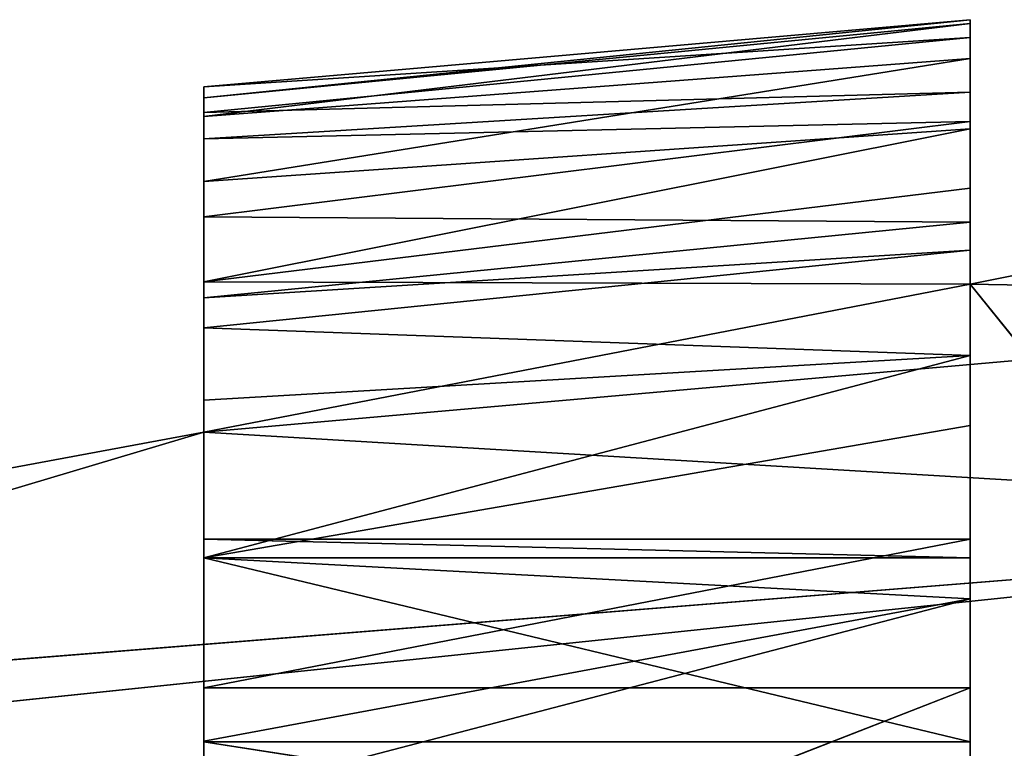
# Model space of a CAD drawing. Extents: x 0 to 2736, y 0 to 1729.
# Tile 75 of 86: x 2663.64 to 2665.75, y 614.75 to 616.31. Entities that reach past the tile are written whole.
import ezdxf

# ---------------------------------------------------------------- set-up
doc = ezdxf.new("R2010")
doc.units = 0
doc.header["$LTSCALE"] = 25.4
doc.layers.get('0').update_dxf_attribs({"color": 13, "linetype": 'CONTINUOUS'})

# ---------------------------------------------------------------- blocks, each defined once
blk = doc.blocks.new('ACROSS-6927_STL')
at = {"color": 18}
for p, q in [((2783.5618, 522.1467, 1113.4192), (2778.2246, 521.5155, 1113.8467)), ((2783.5618, 522.1467, 1113.4192), (2778.2246, 521.5155, 1113.8467)), ((2783.5618, 522.1467, 1113.4192), (2778.2253, 521.6302, 1113.9761)), ((2783.5618, 522.1467, 1113.4192), (2778.2253, 521.6302, 1113.9761)), ((2783.5618, 522.1467, 1113.4192), (2780.3062, 521.3259, 1113.226)), ((2783.5618, 522.1467, 1113.4192), (2780.3062, 521.3259, 1113.226)), ((2780.3062, 521.3259, 1113.226), (2783.5618, 521.7659, 1112.9385)), ((2780.3062, 521.3259, 1113.226), (2783.5618, 521.7659, 1112.9385)), ((2781.946, 521.3692, 1112.9094), (2783.5618, 521.7659, 1112.9385)), ((2781.946, 521.3692, 1112.9094), (2783.5618, 521.7659, 1112.9385)), ((2780.3062, 521.3259, 1113.226), (2778.2246, 521.5155, 1113.8467)), ((2780.3062, 521.3259, 1113.226), (2778.2246, 521.5155, 1113.8467)), ((2783.3062, 521.4066, 1112.6364), (2781.946, 521.3692, 1112.9094)), ((2783.3062, 521.4066, 1112.6364), (2781.946, 521.3692, 1112.9094)), ((2780.3062, 520.9188, 1112.9044), (2781.946, 521.3692, 1112.9094)), ((2780.3062, 520.9188, 1112.9044), (2781.946, 521.3692, 1112.9094)), ((2780.3062, 521.3259, 1113.226), (2781.946, 521.3692, 1112.9094)), ((2780.3062, 521.3259, 1113.226), (2781.946, 521.3692, 1112.9094)), ((2781.946, 521.3692, 1112.9094), (2781.946, 521.1241, 1112.7039)), ((2781.946, 521.3692, 1112.9094), (2781.946, 521.1241, 1112.7039)), ((2781.946, 521.3692, 1112.9094), (2781.946, 520.9827, 1114.4115)), ((2781.946, 521.3692, 1112.9094), (2781.946, 520.9827, 1114.4115)), ((2781.946, 521.3692, 1112.9094), (2781.946, 521.1382, 1114.5975)), ((2781.946, 521.3692, 1112.9094), (2781.946, 521.1382, 1114.5975)), ((2781.946, 521.3692, 1112.9094), (2783.3062, 521.1382, 1114.5975)), ((2781.946, 521.3692, 1112.9094), (2783.3062, 521.1382, 1114.5975)), ((2780.3062, 521.3259, 1113.226), (2778.946, 521.2914, 1113.4783)), ((2780.3062, 521.3259, 1113.226), (2778.946, 521.2914, 1113.4783)), ((2780.3062, 520.9188, 1112.9044), (2780.3062, 521.3259, 1113.226)), ((2780.3062, 521.3259, 1113.226), (2780.3062, 521.1382, 1114.5975)), ((2780.3062, 521.3259, 1113.226), (2780.3062, 521.1382, 1114.5975)), ((2780.3062, 521.3259, 1113.226), (2780.3062, 520.9827, 1114.4115)), ((2780.3062, 521.3259, 1113.226), (2780.3062, 520.9827, 1114.4115)), ((2780.3062, 521.3259, 1113.226), (2780.3062, 520.1594, 1113.7731)), ((2780.3062, 520.9188, 1112.9044), (2780.3062, 521.3259, 1113.226)), ((2780.3062, 521.3259, 1113.226), (2780.3062, 520.1594, 1113.7731)), ((2781.946, 521.1241, 1112.7039), (2780.3062, 520.9188, 1112.9044)), ((2781.946, 521.1241, 1112.7039), (2780.3062, 520.9188, 1112.9044)), ((2781.946, 521.1241, 1112.7039), (2781.946, 520.7803, 1112.577)), ((2781.946, 521.1241, 1112.7039), (2781.946, 520.7803, 1112.577)), ((2781.946, 521.1241, 1112.7039), (2781.946, 520.1594, 1113.7731)), ((2781.946, 521.1241, 1112.7039), (2781.946, 520.1594, 1113.7731)), ((2781.946, 521.1241, 1112.7039), (2781.946, 520.9827, 1114.4115)), ((2781.946, 521.1241, 1112.7039), (2781.946, 520.9827, 1114.4115)), ((2780.3062, 520.1594, 1113.7731), (2780.3062, 520.9827, 1114.4115)), ((2780.3062, 520.9827, 1114.4115), (2781.946, 520.1594, 1113.7731)), ((2780.3062, 520.9827, 1114.4115), (2781.946, 520.1594, 1113.7731)), ((2780.3062, 520.1594, 1113.7731), (2780.3062, 520.9827, 1114.4115)), ((2781.946, 520.9827, 1114.4115), (2781.946, 520.1594, 1113.7731)), ((2781.946, 520.9827, 1114.4115), (2781.946, 520.1594, 1113.7731)), ((2780.3062, 520.3779, 1112.6901), (2780.3062, 520.9188, 1112.9044)), ((2780.3062, 520.9188, 1112.9044), (2781.946, 520.7803, 1112.577)), ((2780.3062, 520.9188, 1112.9044), (2781.946, 520.7803, 1112.577)), ((2780.3062, 520.9188, 1112.9044), (2780.3062, 520.1594, 1113.7731)), ((2780.3062, 520.9188, 1112.9044), (2780.3062, 520.1594, 1113.7731)), ((2780.3062, 520.3779, 1112.6901), (2780.3062, 520.9188, 1112.9044)), ((2780.3062, 520.3779, 1112.6901), (2781.946, 520.7803, 1112.577)), ((2780.3062, 520.3779, 1112.6901), (2781.946, 520.7803, 1112.577)), ((2781.946, 520.7803, 1112.577), (2781.946, 520.1924, 1112.4266)), ((2781.946, 520.7803, 1112.577), (2781.946, 520.1924, 1112.4266)), ((2781.946, 520.7803, 1112.577), (2781.946, 520.1594, 1113.7731)), ((2781.946, 520.7803, 1112.577), (2781.946, 520.1594, 1113.7731)), ((2780.3062, 519.8141, 1112.5509), (2780.3062, 520.3779, 1112.6901)), ((2780.3062, 520.3779, 1112.6901), (2781.946, 520.1924, 1112.4266)), ((2780.3062, 520.3779, 1112.6901), (2781.946, 520.1924, 1112.4266)), ((2780.3062, 520.3779, 1112.6901), (2780.3062, 520.1594, 1113.7731)), ((2780.3062, 520.3779, 1112.6901), (2780.3062, 520.1594, 1113.7731)), ((2780.3062, 520.3779, 1112.6901), (2780.3062, 519.1673, 1113.4547)), ((2780.3062, 520.3779, 1112.6901), (2780.3062, 519.1673, 1113.4547)), ((2780.3062, 519.8141, 1112.5509), (2780.3062, 520.3779, 1112.6901)), ((2780.3062, 519.8141, 1112.5509), (2781.946, 520.1924, 1112.4266)), ((2780.3062, 519.8141, 1112.5509), (2781.946, 520.1924, 1112.4266)), ((2781.946, 520.1924, 1112.4266), (2781.946, 519.5846, 1112.3516)), ((2781.946, 520.1924, 1112.4266), (2781.946, 519.5846, 1112.3516)), ((2781.946, 520.1924, 1112.4266), (2781.946, 519.1673, 1113.4547)), ((2781.946, 520.1924, 1112.4266), (2781.946, 519.1673, 1113.4547)), ((2781.946, 520.1924, 1112.4266), (2781.946, 520.1594, 1113.7731)), ((2781.946, 520.1924, 1112.4266), (2781.946, 520.1594, 1113.7731)), ((2780.3062, 519.1673, 1113.4547), (2780.3062, 520.1594, 1113.7731)), ((2780.3062, 520.1594, 1113.7731), (2781.946, 520.1594, 1113.7731)), ((2780.3062, 520.1594, 1113.7731), (2781.946, 520.1594, 1113.7731)), ((2780.3062, 520.1594, 1113.7731), (2781.946, 519.1673, 1113.4547)), ((2780.3062, 520.1594, 1113.7731), (2781.946, 519.1673, 1113.4547)), ((2780.3062, 519.1673, 1113.4547), (2780.3062, 520.1594, 1113.7731)), ((2781.946, 520.1594, 1113.7731), (2781.946, 519.1673, 1113.4547)), ((2781.946, 520.1594, 1113.7731), (2781.946, 519.1673, 1113.4547)), ((2780.3062, 519.5365, 1112.5111), (2780.3062, 519.8141, 1112.5509)), ((2780.3062, 519.8141, 1112.5509), (2781.946, 519.5846, 1112.3516)), ((2780.3062, 519.8141, 1112.5509), (2781.946, 519.5846, 1112.3516)), ((2780.3062, 519.8141, 1112.5509), (2780.3062, 519.1673, 1113.4547)), ((2780.3062, 519.8141, 1112.5509), (2780.3062, 519.1673, 1113.4547)), ((2780.3062, 519.5365, 1112.5111), (2780.3062, 519.8141, 1112.5509)), ((2780.3062, 519.5365, 1112.5111), (2781.946, 519.5846, 1112.3516)), ((2780.3062, 519.5365, 1112.5111), (2781.946, 519.5846, 1112.3516)), ((2781.946, 519.5846, 1112.3516), (2781.946, 519.3186, 1112.3436)), ((2781.946, 519.1673, 1113.4547), (2781.946, 519.5846, 1112.3516)), ((2781.946, 519.5846, 1112.3516), (2781.946, 519.3186, 1112.3436)), ((2781.946, 519.1673, 1113.4547), (2781.946, 519.5846, 1112.3516)), ((2780.3062, 518.9576, 1112.4871), (2780.3062, 519.5365, 1112.5111)), ((2780.3062, 519.5365, 1112.5111), (2781.946, 519.3186, 1112.3436)), ((2780.3062, 519.5365, 1112.5111), (2781.946, 519.3186, 1112.3436)), ((2780.3062, 519.1673, 1113.4547), (2780.3062, 519.5365, 1112.5111)), ((2780.3062, 518.9576, 1112.4871), (2780.3062, 519.5365, 1112.5111)), ((2780.3062, 519.1673, 1113.4547), (2780.3062, 519.5365, 1112.5111)), ((2780.3062, 518.9576, 1112.4871), (2781.946, 519.3186, 1112.3436)), ((2780.3062, 518.9576, 1112.4871), (2781.946, 519.3186, 1112.3436)), ((2781.946, 519.3186, 1112.3436), (2781.946, 518.718, 1112.3821)), ((2781.946, 519.3186, 1112.3436), (2781.946, 518.718, 1112.3821)), ((2781.946, 519.3186, 1112.3436), (2781.946, 519.1673, 1113.4547)), ((2781.946, 519.3186, 1112.3436), (2781.946, 519.1673, 1113.4547)), ((2780.3062, 518.1262, 1113.4948), (2780.3062, 519.1673, 1113.4547)), ((2780.3062, 519.1673, 1113.4547), (2780.3062, 518.9576, 1112.4871)), ((2780.3062, 519.1673, 1113.4547), (2780.3062, 518.9576, 1112.4871)), ((2780.3062, 519.1673, 1113.4547), (2781.946, 519.1673, 1113.4547)), ((2780.3062, 519.1673, 1113.4547), (2781.946, 519.1673, 1113.4547)), ((2780.3062, 519.1673, 1113.4547), (2781.946, 518.1262, 1113.4948)), ((2780.3062, 519.1673, 1113.4547), (2781.946, 518.1262, 1113.4948)), ((2780.3062, 518.1262, 1113.4948), (2780.3062, 519.1673, 1113.4547)), ((2781.946, 518.718, 1112.3821), (2781.946, 519.1673, 1113.4547)), ((2781.946, 519.1673, 1113.4547), (2781.946, 518.1262, 1113.4948)), ((2781.946, 518.718, 1112.3821), (2781.946, 519.1673, 1113.4547)), ((2781.946, 519.1673, 1113.4547), (2781.946, 518.1262, 1113.4948)), ((2780.3062, 518.3848, 1112.542), (2780.3062, 518.9576, 1112.4871)), ((2780.3062, 518.9576, 1112.4871), (2781.946, 518.718, 1112.3821)), ((2780.3062, 518.9576, 1112.4871), (2781.946, 518.718, 1112.3821)), ((2780.3062, 518.1262, 1113.4948), (2780.3062, 518.9576, 1112.4871)), ((2780.3062, 518.3848, 1112.542), (2780.3062, 518.9576, 1112.4871)), ((2780.3062, 518.1262, 1113.4948), (2780.3062, 518.9576, 1112.4871)), ((2780.3062, 518.3848, 1112.542), (2781.946, 518.718, 1112.3821)), ((2780.3062, 518.3848, 1112.542), (2781.946, 518.718, 1112.3821)), ((2781.946, 518.718, 1112.3821), (2781.946, 518.1246, 1112.4989)), ((2781.946, 518.718, 1112.3821), (2781.946, 518.1246, 1112.4989)), ((2781.946, 518.718, 1112.3821), (2781.946, 518.1262, 1113.4948)), ((2781.946, 518.718, 1112.3821), (2781.946, 518.1262, 1113.4948)), ((2780.3062, 518.1016, 1112.5985), (2780.3062, 518.3848, 1112.542)), ((2780.3062, 518.3848, 1112.542), (2781.946, 518.1246, 1112.4989)), ((2780.3062, 518.3848, 1112.542), (2781.946, 518.1246, 1112.4989)), ((2780.3062, 518.3848, 1112.542), (2780.3062, 518.1262, 1113.4948)), ((2780.3062, 518.1016, 1112.5985), (2780.3062, 518.3848, 1112.542)), ((2780.3062, 518.3848, 1112.542), (2780.3062, 518.1262, 1113.4948)), ((2780.3062, 518.1016, 1112.5985), (2780.3062, 518.1262, 1113.4948)), ((2780.3062, 518.1016, 1112.5985), (2780.3062, 518.1262, 1113.4948)), ((2780.3062, 517.5587, 1112.7656), (2780.3062, 518.1262, 1113.4948)), ((2780.3062, 517.5587, 1112.7656), (2780.3062, 518.1262, 1113.4948)), ((2780.3062, 517.1616, 1113.8885), (2780.3062, 518.1262, 1113.4948)), ((2780.3062, 518.1262, 1113.4948), (2781.946, 518.1262, 1113.4948)), ((2780.3062, 518.1262, 1113.4948), (2781.946, 518.1262, 1113.4948)), ((2780.3062, 518.1262, 1113.4948), (2781.946, 517.1616, 1113.8885)), ((2780.3062, 518.1262, 1113.4948), (2781.946, 517.1616, 1113.8885)), ((2780.3062, 517.1616, 1113.8885), (2780.3062, 518.1262, 1113.4948)), ((2780.3062, 518.1016, 1112.5985), (2781.946, 518.1246, 1112.4989)), ((2780.3062, 518.1016, 1112.5985), (2781.946, 518.1246, 1112.4989)), ((2781.946, 517.9108, 1112.5614), (2781.946, 518.1262, 1113.4948)), ((2781.946, 518.1262, 1113.4948), (2781.946, 517.3641, 1112.7764)), ((2781.946, 518.1246, 1112.4989), (2781.946, 518.1262, 1113.4948)), ((2781.946, 517.9108, 1112.5614), (2781.946, 518.1262, 1113.4948)), ((2781.946, 518.1246, 1112.4989), (2781.946, 518.1262, 1113.4948)), ((2781.946, 516.854, 1113.0618), (2781.946, 518.1262, 1113.4948)), ((2781.946, 518.1262, 1113.4948), (2781.946, 517.1616, 1113.8885)), ((2781.946, 516.854, 1113.0618), (2781.946, 518.1262, 1113.4948)), ((2781.946, 517.2426, 1112.8363), (2781.946, 518.1262, 1113.4948)), ((2781.946, 517.2426, 1112.8363), (2781.946, 518.1262, 1113.4948)), ((2781.946, 518.1262, 1113.4948), (2781.946, 517.3641, 1112.7764)), ((2781.946, 518.1262, 1113.4948), (2781.946, 517.1616, 1113.8885)), ((2781.946, 518.1246, 1112.4989), (2781.946, 517.9108, 1112.5614)), ((2781.946, 518.1246, 1112.4989), (2781.946, 517.9108, 1112.5614)), ((2780.3062, 517.5587, 1112.7656), (2780.3062, 518.1016, 1112.5985)), ((2780.3062, 518.1016, 1112.5985), (2781.946, 517.9108, 1112.5614)), ((2780.3062, 518.1016, 1112.5985), (2781.946, 517.9108, 1112.5614)), ((2780.3062, 517.5587, 1112.7656), (2780.3062, 518.1016, 1112.5985)), ((2780.3062, 517.5587, 1112.7656), (2781.946, 517.9108, 1112.5614)), ((2780.3062, 517.5587, 1112.7656), (2781.946, 517.9108, 1112.5614)), ((2781.946, 517.9108, 1112.5614), (2781.946, 517.3641, 1112.7764)), ((2781.946, 517.9108, 1112.5614), (2781.946, 517.3641, 1112.7764)), ((2780.3062, 517.1698, 1112.9387), (2780.3062, 517.5587, 1112.7656)), ((2780.3062, 517.5587, 1112.7656), (2781.946, 517.3641, 1112.7764)), ((2780.3062, 517.5587, 1112.7656), (2781.946, 517.3641, 1112.7764)), ((2780.3062, 517.5587, 1112.7656), (2780.3062, 517.1616, 1113.8885)), ((2780.3062, 517.5587, 1112.7656), (2780.3062, 517.1616, 1113.8885)), ((2780.3062, 517.1698, 1112.9387), (2780.3062, 517.5587, 1112.7656)), ((2780.3062, 517.1698, 1112.9387), (2781.946, 517.3641, 1112.7764)), ((2780.3062, 517.1698, 1112.9387), (2781.946, 517.3641, 1112.7764)), ((2781.946, 517.3641, 1112.7764), (2781.946, 517.2426, 1112.8363)), ((2781.946, 517.3641, 1112.7764), (2781.946, 517.2426, 1112.8363)), ((2780.3062, 517.0493, 1113.0027), (2781.946, 517.2426, 1112.8363)), ((2780.3062, 517.0493, 1113.0027), (2781.946, 517.2426, 1112.8363)), ((2780.3062, 517.1698, 1112.9387), (2781.946, 517.2426, 1112.8363)), ((2780.3062, 517.1698, 1112.9387), (2781.946, 517.2426, 1112.8363)), ((2781.946, 517.2426, 1112.8363), (2781.946, 516.854, 1113.0618)), ((2781.946, 517.2426, 1112.8363), (2781.946, 516.854, 1113.0618)), ((2780.3062, 517.0493, 1113.0027), (2780.3062, 517.1698, 1112.9387)), ((2780.3062, 517.1698, 1112.9387), (2780.3062, 517.1616, 1113.8885)), ((2780.3062, 517.1698, 1112.9387), (2780.3062, 517.1616, 1113.8885)), ((2780.3062, 517.0493, 1113.0027), (2780.3062, 517.1698, 1112.9387)), ((2780.3062, 516.7921, 1113.1577), (2780.3062, 517.1616, 1113.8885)), ((2780.3062, 517.1616, 1113.8885), (2780.3062, 517.0493, 1113.0027)), ((2780.3062, 516.7921, 1113.1577), (2780.3062, 517.1616, 1113.8885)), ((2780.3062, 516.3474, 1113.4948), (2780.3062, 517.1616, 1113.8885)), ((2780.3062, 516.3474, 1113.4948), (2780.3062, 517.1616, 1113.8885)), ((2780.3062, 516.8163, 1114.1422), (2780.3062, 517.1616, 1113.8885)), ((2780.3062, 517.1616, 1113.8885), (2780.3062, 517.0493, 1113.0027)), ((2780.3062, 517.1616, 1113.8885), (2781.946, 517.1616, 1113.8885)), ((2780.3062, 517.1616, 1113.8885), (2781.946, 517.1616, 1113.8885)), ((2780.3062, 517.1616, 1113.8885), (2781.946, 516.8163, 1114.1422)), ((2780.3062, 516.8163, 1114.1422), (2780.3062, 517.1616, 1113.8885)), ((2780.3062, 517.1616, 1113.8885), (2781.946, 516.8163, 1114.1422)), ((2781.946, 516.2072, 1113.5824), (2781.946, 517.1616, 1113.8885)), ((2781.946, 517.1616, 1113.8885), (2781.946, 516.8163, 1114.1422)), ((2781.946, 516.6393, 1113.2118), (2781.946, 517.1616, 1113.8885)), ((2781.946, 516.2072, 1113.5824), (2781.946, 517.1616, 1113.8885)), ((2781.946, 516.6393, 1113.2118), (2781.946, 517.1616, 1113.8885)), ((2781.946, 516.854, 1113.0618), (2781.946, 517.1616, 1113.8885)), ((2781.946, 516.854, 1113.0618), (2781.946, 517.1616, 1113.8885)), ((2781.946, 517.1616, 1113.8885), (2781.946, 516.8163, 1114.1422)), ((2780.3062, 516.7921, 1113.1577), (2780.3062, 517.0493, 1113.0027)), ((2780.3062, 517.0493, 1113.0027), (2781.946, 516.854, 1113.0618)), ((2780.3062, 517.0493, 1113.0027), (2781.946, 516.854, 1113.0618)), ((2780.3062, 516.7921, 1113.1577), (2780.3062, 517.0493, 1113.0027)), ((2780.3062, 516.3474, 1113.4948), (2781.946, 516.854, 1113.0618)), ((2780.3062, 516.7921, 1113.1577), (2781.946, 516.854, 1113.0618)), ((2780.3062, 516.3474, 1113.4948), (2781.946, 516.854, 1113.0618)), ((2780.3062, 516.7921, 1113.1577), (2781.946, 516.854, 1113.0618)), ((2781.946, 516.854, 1113.0618), (2781.946, 516.6393, 1113.2118)), ((2781.946, 516.854, 1113.0618), (2781.946, 516.6393, 1113.2118)), ((2780.3062, 516.3474, 1113.4948), (2780.3062, 516.8163, 1114.1422)), ((2780.3062, 516.3474, 1113.4948), (2780.3062, 516.8163, 1114.1422)), ((2780.3062, 515.9575, 1113.8867), (2780.3062, 516.8163, 1114.1422)), ((2780.3062, 515.9575, 1113.8867), (2780.3062, 516.8163, 1114.1422)), ((2781.946, 516.2072, 1113.5824), (2781.946, 516.8163, 1114.1422)), ((2781.946, 516.2072, 1113.5824), (2781.946, 516.8163, 1114.1422)), ((2780.3062, 516.3474, 1113.4948), (2780.3062, 516.7921, 1113.1577)), ((2780.3062, 516.3474, 1113.4948), (2780.3062, 516.7921, 1113.1577)), ((2780.3062, 516.3474, 1113.4948), (2781.946, 516.6393, 1113.2118)), ((2780.3062, 516.3474, 1113.4948), (2781.946, 516.6393, 1113.2118)), ((2781.946, 516.6393, 1113.2118), (2781.946, 516.2072, 1113.5824)), ((2781.946, 516.6393, 1113.2118), (2781.946, 516.2072, 1113.5824)), ((2780.3062, 515.9575, 1113.8867), (2780.3062, 516.3474, 1113.4948)), ((2780.3062, 516.3474, 1113.4948), (2781.946, 516.2072, 1113.5824)), ((2780.3062, 516.3474, 1113.4948), (2781.946, 516.2072, 1113.5824)), ((2780.3062, 515.9575, 1113.8867), (2780.3062, 516.3474, 1113.4948)), ((2780.3062, 515.9575, 1113.8867), (2781.946, 516.2072, 1113.5824)), ((2781.946, 516.2072, 1113.5824), (2780.3062, 515.8548, 1114.0107)), ((2780.3062, 515.9575, 1113.8867), (2781.946, 516.2072, 1113.5824)), ((2781.946, 516.2072, 1113.5824), (2780.3062, 515.8548, 1114.0107)), ((2781.946, 516.2072, 1113.5824), (2781.946, 515.8323, 1114.0076)), ((2781.946, 516.2072, 1113.5824), (2781.946, 515.8323, 1114.0076)), ((2780.3062, 515.8548, 1114.0107), (2780.3062, 515.9575, 1113.8867)), ((2780.3062, 515.8548, 1114.0107), (2780.3062, 515.9575, 1113.8867))]:
    blk.add_line(p, q, dxfattribs=at)
mesh = blk.add_polyface(dxfattribs=at)
corners = [(2781.946, 522.3121, 1114.0969), (2783.3062, 522.3519, 1113.8064), (2783.5618, 522.1467, 1113.4192)]
mesh.append_faces([[corners[k] for k in face] for face in [(0, 1, 2)]], dxfattribs={"color": 18})
mesh = blk.add_polyface(dxfattribs=at)
corners = [(2783.3062, 522.205, 1114.8796), (2783.3062, 522.3519, 1113.8064), (2781.946, 522.3121, 1114.0969)]
mesh.append_faces([[corners[k] for k in face] for face in [(0, 1, 2)]], dxfattribs={"color": 18})
mesh = blk.add_polyface(dxfattribs=at)
corners = [(2781.946, 522.3121, 1114.0969), (2783.5618, 522.1467, 1113.4192), (2778.2253, 521.6302, 1113.9761)]
mesh.append_faces([[corners[k] for k in face] for face in [(0, 1, 2)]], dxfattribs={"color": 18})
mesh = blk.add_polyface(dxfattribs=at)
corners = [(2778.2253, 521.6302, 1113.9761), (2783.5618, 522.1467, 1113.4192), (2778.2246, 521.5155, 1113.8467)]
mesh.append_faces([[corners[k] for k in face] for face in [(0, 1, 2)]], dxfattribs={"color": 18})
mesh = blk.add_polyface(dxfattribs=at)
corners = [(2778.2246, 521.5155, 1113.8467), (2783.5618, 522.1467, 1113.4192), (2780.3062, 521.3259, 1113.226)]
mesh.append_faces([[corners[k] for k in face] for face in [(0, 1, 2)]], dxfattribs={"color": 18})
mesh = blk.add_polyface(dxfattribs=at)
corners = [(2783.5618, 522.1467, 1113.4192), (2783.5618, 521.7659, 1112.9385), (2780.3062, 521.3259, 1113.226)]
mesh.append_faces([[corners[k] for k in face] for face in [(0, 1, 2)]], dxfattribs={"color": 18})
mesh = blk.add_polyface(dxfattribs=at)
corners = [(2783.5618, 521.7659, 1112.9385), (2781.946, 521.3692, 1112.9094), (2780.3062, 521.3259, 1113.226)]
mesh.append_faces([[corners[k] for k in face] for face in [(0, 1, 2)]], dxfattribs={"color": 18})
mesh = blk.add_polyface(dxfattribs=at)
corners = [(2783.5618, 521.7659, 1112.9385), (2783.3062, 521.4066, 1112.6364), (2781.946, 521.3692, 1112.9094)]
mesh.append_faces([[corners[k] for k in face] for face in [(0, 1, 2)]], dxfattribs={"color": 18})
mesh = blk.add_polyface(dxfattribs=at)
corners = [(2780.3062, 521.3259, 1113.226), (2778.946, 521.2914, 1113.4783), (2778.2246, 521.5155, 1113.8467)]
mesh.append_faces([[corners[k] for k in face] for face in [(0, 1, 2)]], dxfattribs={"color": 18})
mesh = blk.add_polyface(dxfattribs=at)
corners = [(2783.3062, 521.1382, 1114.5975), (2781.946, 521.3692, 1112.9094), (2783.3062, 521.4066, 1112.6364)]
mesh.append_faces([[corners[k] for k in face] for face in [(0, 1, 2)]], dxfattribs={"color": 18})
mesh = blk.add_polyface(dxfattribs=at)
corners = [(2781.946, 521.1241, 1112.7039), (2780.3062, 520.9188, 1112.9044), (2781.946, 521.3692, 1112.9094)]
mesh.append_faces([[corners[k] for k in face] for face in [(0, 1, 2)]], dxfattribs={"color": 18})
mesh = blk.add_polyface(dxfattribs=at)
corners = [(2781.946, 521.3692, 1112.9094), (2780.3062, 520.9188, 1112.9044), (2780.3062, 521.3259, 1113.226)]
mesh.append_faces([[corners[k] for k in face] for face in [(0, 1, 2)]], dxfattribs={"color": 18})
mesh = blk.add_polyface(dxfattribs=at)
corners = [(2781.946, 521.3692, 1112.9094), (2781.946, 520.9827, 1114.4115), (2781.946, 521.1241, 1112.7039)]
mesh.append_faces([[corners[k] for k in face] for face in [(0, 1, 2)]], dxfattribs={"color": 18})
mesh = blk.add_polyface(dxfattribs=at)
corners = [(2781.946, 521.3692, 1112.9094), (2781.946, 521.1382, 1114.5975), (2781.946, 520.9827, 1114.4115)]
mesh.append_faces([[corners[k] for k in face] for face in [(0, 1, 2)]], dxfattribs={"color": 18})
mesh = blk.add_polyface(dxfattribs=at)
corners = [(2781.946, 521.1382, 1114.5975), (2781.946, 521.3692, 1112.9094), (2783.3062, 521.1382, 1114.5975)]
mesh.append_faces([[corners[k] for k in face] for face in [(0, 1, 2)]], dxfattribs={"color": 18})
mesh = blk.add_polyface(dxfattribs=at)
corners = [(2780.3062, 521.1382, 1114.5975), (2778.946, 521.2914, 1113.4783), (2780.3062, 521.3259, 1113.226)]
mesh.append_faces([[corners[k] for k in face] for face in [(0, 1, 2)]], dxfattribs={"color": 18})
mesh = blk.add_polyface(dxfattribs=at)
corners = [(2780.3062, 521.3259, 1113.226), (2780.3062, 520.9827, 1114.4115), (2780.3062, 521.1382, 1114.5975)]
mesh.append_faces([[corners[k] for k in face] for face in [(0, 1, 2)]], dxfattribs={"color": 18})
mesh = blk.add_polyface(dxfattribs=at)
corners = [(2780.3062, 521.3259, 1113.226), (2780.3062, 520.1594, 1113.7731), (2780.3062, 520.9827, 1114.4115)]
mesh.append_faces([[corners[k] for k in face] for face in [(0, 1, 2)]], dxfattribs={"color": 18})
mesh = blk.add_polyface(dxfattribs=at)
corners = [(2780.3062, 521.3259, 1113.226), (2780.3062, 520.9188, 1112.9044), (2780.3062, 520.1594, 1113.7731)]
mesh.append_faces([[corners[k] for k in face] for face in [(0, 1, 2)]], dxfattribs={"color": 18})
mesh = blk.add_polyface(dxfattribs=at)
corners = [(2778.946, 521.1382, 1114.5975), (2778.946, 521.2914, 1113.4783), (2780.3062, 521.1382, 1114.5975)]
mesh.append_faces([[corners[k] for k in face] for face in [(0, 1, 2)]], dxfattribs={"color": 18})
mesh = blk.add_polyface(dxfattribs=at)
corners = [(2781.946, 520.7803, 1112.577), (2780.3062, 520.9188, 1112.9044), (2781.946, 521.1241, 1112.7039)]
mesh.append_faces([[corners[k] for k in face] for face in [(0, 1, 2)]], dxfattribs={"color": 18})
mesh = blk.add_polyface(dxfattribs=at)
corners = [(2781.946, 521.1241, 1112.7039), (2781.946, 520.1594, 1113.7731), (2781.946, 520.7803, 1112.577)]
mesh.append_faces([[corners[k] for k in face] for face in [(0, 1, 2)]], dxfattribs={"color": 18})
mesh = blk.add_polyface(dxfattribs=at)
corners = [(2781.946, 521.1241, 1112.7039), (2781.946, 520.9827, 1114.4115), (2781.946, 520.1594, 1113.7731)]
mesh.append_faces([[corners[k] for k in face] for face in [(0, 1, 2)]], dxfattribs={"color": 18})
mesh = blk.add_polyface(dxfattribs=at)
corners = [(2781.946, 520.9827, 1114.4115), (2780.3062, 520.9827, 1114.4115), (2781.946, 520.1594, 1113.7731)]
mesh.append_faces([[corners[k] for k in face] for face in [(0, 1, 2)]], dxfattribs={"color": 18})
mesh = blk.add_polyface(dxfattribs=at)
corners = [(2781.946, 520.1594, 1113.7731), (2780.3062, 520.9827, 1114.4115), (2780.3062, 520.1594, 1113.7731)]
mesh.append_faces([[corners[k] for k in face] for face in [(0, 1, 2)]], dxfattribs={"color": 18})
mesh = blk.add_polyface(dxfattribs=at)
corners = [(2781.946, 520.7803, 1112.577), (2780.3062, 520.3779, 1112.6901), (2780.3062, 520.9188, 1112.9044)]
mesh.append_faces([[corners[k] for k in face] for face in [(0, 1, 2)]], dxfattribs={"color": 18})
mesh = blk.add_polyface(dxfattribs=at)
corners = [(2780.3062, 520.9188, 1112.9044), (2780.3062, 520.3779, 1112.6901), (2780.3062, 520.1594, 1113.7731)]
mesh.append_faces([[corners[k] for k in face] for face in [(0, 1, 2)]], dxfattribs={"color": 18})
mesh = blk.add_polyface(dxfattribs=at)
corners = [(2781.946, 520.1924, 1112.4266), (2780.3062, 520.3779, 1112.6901), (2781.946, 520.7803, 1112.577)]
mesh.append_faces([[corners[k] for k in face] for face in [(0, 1, 2)]], dxfattribs={"color": 18})
mesh = blk.add_polyface(dxfattribs=at)
corners = [(2781.946, 520.7803, 1112.577), (2781.946, 520.1594, 1113.7731), (2781.946, 520.1924, 1112.4266)]
mesh.append_faces([[corners[k] for k in face] for face in [(0, 1, 2)]], dxfattribs={"color": 18})
mesh = blk.add_polyface(dxfattribs=at)
corners = [(2781.946, 520.1924, 1112.4266), (2780.3062, 519.8141, 1112.5509), (2780.3062, 520.3779, 1112.6901)]
mesh.append_faces([[corners[k] for k in face] for face in [(0, 1, 2)]], dxfattribs={"color": 18})
mesh = blk.add_polyface(dxfattribs=at)
corners = [(2780.3062, 520.3779, 1112.6901), (2780.3062, 519.1673, 1113.4547), (2780.3062, 520.1594, 1113.7731)]
mesh.append_faces([[corners[k] for k in face] for face in [(0, 1, 2)]], dxfattribs={"color": 18})
mesh = blk.add_polyface(dxfattribs=at)
corners = [(2780.3062, 520.3779, 1112.6901), (2780.3062, 519.8141, 1112.5509), (2780.3062, 519.1673, 1113.4547)]
mesh.append_faces([[corners[k] for k in face] for face in [(0, 1, 2)]], dxfattribs={"color": 18})
mesh = blk.add_polyface(dxfattribs=at)
corners = [(2781.946, 519.5846, 1112.3516), (2780.3062, 519.8141, 1112.5509), (2781.946, 520.1924, 1112.4266)]
mesh.append_faces([[corners[k] for k in face] for face in [(0, 1, 2)]], dxfattribs={"color": 18})
mesh = blk.add_polyface(dxfattribs=at)
corners = [(2781.946, 520.1924, 1112.4266), (2781.946, 519.1673, 1113.4547), (2781.946, 519.5846, 1112.3516)]
mesh.append_faces([[corners[k] for k in face] for face in [(0, 1, 2)]], dxfattribs={"color": 18})
mesh = blk.add_polyface(dxfattribs=at)
corners = [(2781.946, 520.1924, 1112.4266), (2781.946, 520.1594, 1113.7731), (2781.946, 519.1673, 1113.4547)]
mesh.append_faces([[corners[k] for k in face] for face in [(0, 1, 2)]], dxfattribs={"color": 18})
mesh = blk.add_polyface(dxfattribs=at)
corners = [(2781.946, 520.1594, 1113.7731), (2780.3062, 520.1594, 1113.7731), (2781.946, 519.1673, 1113.4547)]
mesh.append_faces([[corners[k] for k in face] for face in [(0, 1, 2)]], dxfattribs={"color": 18})
mesh = blk.add_polyface(dxfattribs=at)
corners = [(2781.946, 519.1673, 1113.4547), (2780.3062, 520.1594, 1113.7731), (2780.3062, 519.1673, 1113.4547)]
mesh.append_faces([[corners[k] for k in face] for face in [(0, 1, 2)]], dxfattribs={"color": 18})
mesh = blk.add_polyface(dxfattribs=at)
corners = [(2781.946, 519.5846, 1112.3516), (2780.3062, 519.5365, 1112.5111), (2780.3062, 519.8141, 1112.5509)]
mesh.append_faces([[corners[k] for k in face] for face in [(0, 1, 2)]], dxfattribs={"color": 18})
mesh = blk.add_polyface(dxfattribs=at)
corners = [(2780.3062, 519.8141, 1112.5509), (2780.3062, 519.5365, 1112.5111), (2780.3062, 519.1673, 1113.4547)]
mesh.append_faces([[corners[k] for k in face] for face in [(0, 1, 2)]], dxfattribs={"color": 18})
mesh = blk.add_polyface(dxfattribs=at)
corners = [(2781.946, 519.3186, 1112.3436), (2780.3062, 519.5365, 1112.5111), (2781.946, 519.5846, 1112.3516)]
mesh.append_faces([[corners[k] for k in face] for face in [(0, 1, 2)]], dxfattribs={"color": 18})
mesh = blk.add_polyface(dxfattribs=at)
corners = [(2781.946, 519.5846, 1112.3516), (2781.946, 519.1673, 1113.4547), (2781.946, 519.3186, 1112.3436)]
mesh.append_faces([[corners[k] for k in face] for face in [(0, 1, 2)]], dxfattribs={"color": 18})
mesh = blk.add_polyface(dxfattribs=at)
corners = [(2781.946, 519.3186, 1112.3436), (2780.3062, 518.9576, 1112.4871), (2780.3062, 519.5365, 1112.5111)]
mesh.append_faces([[corners[k] for k in face] for face in [(0, 1, 2)]], dxfattribs={"color": 18})
mesh = blk.add_polyface(dxfattribs=at)
corners = [(2780.3062, 519.5365, 1112.5111), (2780.3062, 518.9576, 1112.4871), (2780.3062, 519.1673, 1113.4547)]
mesh.append_faces([[corners[k] for k in face] for face in [(0, 1, 2)]], dxfattribs={"color": 18})
mesh = blk.add_polyface(dxfattribs=at)
corners = [(2781.946, 518.718, 1112.3821), (2780.3062, 518.9576, 1112.4871), (2781.946, 519.3186, 1112.3436)]
mesh.append_faces([[corners[k] for k in face] for face in [(0, 1, 2)]], dxfattribs={"color": 18})
mesh = blk.add_polyface(dxfattribs=at)
corners = [(2781.946, 519.3186, 1112.3436), (2781.946, 519.1673, 1113.4547), (2781.946, 518.718, 1112.3821)]
mesh.append_faces([[corners[k] for k in face] for face in [(0, 1, 2)]], dxfattribs={"color": 18})
mesh = blk.add_polyface(dxfattribs=at)
corners = [(2780.3062, 519.1673, 1113.4547), (2780.3062, 518.9576, 1112.4871), (2780.3062, 518.1262, 1113.4948)]
mesh.append_faces([[corners[k] for k in face] for face in [(0, 1, 2)]], dxfattribs={"color": 18})
mesh = blk.add_polyface(dxfattribs=at)
corners = [(2781.946, 519.1673, 1113.4547), (2780.3062, 519.1673, 1113.4547), (2781.946, 518.1262, 1113.4948)]
mesh.append_faces([[corners[k] for k in face] for face in [(0, 1, 2)]], dxfattribs={"color": 18})
mesh = blk.add_polyface(dxfattribs=at)
corners = [(2781.946, 518.1262, 1113.4948), (2780.3062, 519.1673, 1113.4547), (2780.3062, 518.1262, 1113.4948)]
mesh.append_faces([[corners[k] for k in face] for face in [(0, 1, 2)]], dxfattribs={"color": 18})
mesh = blk.add_polyface(dxfattribs=at)
corners = [(2781.946, 519.1673, 1113.4547), (2781.946, 518.1262, 1113.4948), (2781.946, 518.718, 1112.3821)]
mesh.append_faces([[corners[k] for k in face] for face in [(0, 1, 2)]], dxfattribs={"color": 18})
mesh = blk.add_polyface(dxfattribs=at)
corners = [(2781.946, 518.718, 1112.3821), (2780.3062, 518.3848, 1112.542), (2780.3062, 518.9576, 1112.4871)]
mesh.append_faces([[corners[k] for k in face] for face in [(0, 1, 2)]], dxfattribs={"color": 18})
mesh = blk.add_polyface(dxfattribs=at)
corners = [(2780.3062, 518.9576, 1112.4871), (2780.3062, 518.3848, 1112.542), (2780.3062, 518.1262, 1113.4948)]
mesh.append_faces([[corners[k] for k in face] for face in [(0, 1, 2)]], dxfattribs={"color": 18})
mesh = blk.add_polyface(dxfattribs=at)
corners = [(2781.946, 518.1246, 1112.4989), (2780.3062, 518.3848, 1112.542), (2781.946, 518.718, 1112.3821)]
mesh.append_faces([[corners[k] for k in face] for face in [(0, 1, 2)]], dxfattribs={"color": 18})
mesh = blk.add_polyface(dxfattribs=at)
corners = [(2781.946, 518.718, 1112.3821), (2781.946, 518.1262, 1113.4948), (2781.946, 518.1246, 1112.4989)]
mesh.append_faces([[corners[k] for k in face] for face in [(0, 1, 2)]], dxfattribs={"color": 18})
mesh = blk.add_polyface(dxfattribs=at)
corners = [(2781.946, 518.1246, 1112.4989), (2780.3062, 518.1016, 1112.5985), (2780.3062, 518.3848, 1112.542)]
mesh.append_faces([[corners[k] for k in face] for face in [(0, 1, 2)]], dxfattribs={"color": 18})
mesh = blk.add_polyface(dxfattribs=at)
corners = [(2780.3062, 518.3848, 1112.542), (2780.3062, 518.1016, 1112.5985), (2780.3062, 518.1262, 1113.4948)]
mesh.append_faces([[corners[k] for k in face] for face in [(0, 1, 2)]], dxfattribs={"color": 18})
mesh = blk.add_polyface(dxfattribs=at)
corners = [(2780.3062, 518.1262, 1113.4948), (2780.3062, 518.1016, 1112.5985), (2780.3062, 517.5587, 1112.7656)]
mesh.append_faces([[corners[k] for k in face] for face in [(0, 1, 2)]], dxfattribs={"color": 18})
mesh = blk.add_polyface(dxfattribs=at)
corners = [(2780.3062, 518.1262, 1113.4948), (2780.3062, 517.5587, 1112.7656), (2780.3062, 517.1616, 1113.8885)]
mesh.append_faces([[corners[k] for k in face] for face in [(0, 1, 2)]], dxfattribs={"color": 18})
mesh = blk.add_polyface(dxfattribs=at)
corners = [(2781.946, 518.1262, 1113.4948), (2780.3062, 518.1262, 1113.4948), (2781.946, 517.1616, 1113.8885)]
mesh.append_faces([[corners[k] for k in face] for face in [(0, 1, 2)]], dxfattribs={"color": 18})
mesh = blk.add_polyface(dxfattribs=at)
corners = [(2781.946, 517.1616, 1113.8885), (2780.3062, 518.1262, 1113.4948), (2780.3062, 517.1616, 1113.8885)]
mesh.append_faces([[corners[k] for k in face] for face in [(0, 1, 2)]], dxfattribs={"color": 18})
mesh = blk.add_polyface(dxfattribs=at)
corners = [(2781.946, 517.9108, 1112.5614), (2780.3062, 518.1016, 1112.5985), (2781.946, 518.1246, 1112.4989)]
mesh.append_faces([[corners[k] for k in face] for face in [(0, 1, 2)]], dxfattribs={"color": 18})
mesh = blk.add_polyface(dxfattribs=at)
corners = [(2781.946, 518.1262, 1113.4948), (2781.946, 517.3641, 1112.7764), (2781.946, 517.9108, 1112.5614)]
mesh.append_faces([[corners[k] for k in face] for face in [(0, 1, 2)]], dxfattribs={"color": 18})
mesh = blk.add_polyface(dxfattribs=at)
corners = [(2781.946, 518.1262, 1113.4948), (2781.946, 517.9108, 1112.5614), (2781.946, 518.1246, 1112.4989)]
mesh.append_faces([[corners[k] for k in face] for face in [(0, 1, 2)]], dxfattribs={"color": 18})
mesh = blk.add_polyface(dxfattribs=at)
corners = [(2781.946, 518.1262, 1113.4948), (2781.946, 517.1616, 1113.8885), (2781.946, 516.854, 1113.0618)]
mesh.append_faces([[corners[k] for k in face] for face in [(0, 1, 2)]], dxfattribs={"color": 18})
mesh = blk.add_polyface(dxfattribs=at)
corners = [(2781.946, 518.1262, 1113.4948), (2781.946, 516.854, 1113.0618), (2781.946, 517.2426, 1112.8363)]
mesh.append_faces([[corners[k] for k in face] for face in [(0, 1, 2)]], dxfattribs={"color": 18})
mesh = blk.add_polyface(dxfattribs=at)
corners = [(2781.946, 518.1262, 1113.4948), (2781.946, 517.2426, 1112.8363), (2781.946, 517.3641, 1112.7764)]
mesh.append_faces([[corners[k] for k in face] for face in [(0, 1, 2)]], dxfattribs={"color": 18})
mesh = blk.add_polyface(dxfattribs=at)
corners = [(2781.946, 517.9108, 1112.5614), (2780.3062, 517.5587, 1112.7656), (2780.3062, 518.1016, 1112.5985)]
mesh.append_faces([[corners[k] for k in face] for face in [(0, 1, 2)]], dxfattribs={"color": 18})
mesh = blk.add_polyface(dxfattribs=at)
corners = [(2781.946, 517.3641, 1112.7764), (2780.3062, 517.5587, 1112.7656), (2781.946, 517.9108, 1112.5614)]
mesh.append_faces([[corners[k] for k in face] for face in [(0, 1, 2)]], dxfattribs={"color": 18})
mesh = blk.add_polyface(dxfattribs=at)
corners = [(2781.946, 517.3641, 1112.7764), (2780.3062, 517.1698, 1112.9387), (2780.3062, 517.5587, 1112.7656)]
mesh.append_faces([[corners[k] for k in face] for face in [(0, 1, 2)]], dxfattribs={"color": 18})
mesh = blk.add_polyface(dxfattribs=at)
corners = [(2780.3062, 517.5587, 1112.7656), (2780.3062, 517.1698, 1112.9387), (2780.3062, 517.1616, 1113.8885)]
mesh.append_faces([[corners[k] for k in face] for face in [(0, 1, 2)]], dxfattribs={"color": 18})
mesh = blk.add_polyface(dxfattribs=at)
corners = [(2781.946, 517.2426, 1112.8363), (2780.3062, 517.1698, 1112.9387), (2781.946, 517.3641, 1112.7764)]
mesh.append_faces([[corners[k] for k in face] for face in [(0, 1, 2)]], dxfattribs={"color": 18})
mesh = blk.add_polyface(dxfattribs=at)
corners = [(2781.946, 516.854, 1113.0618), (2780.3062, 517.0493, 1113.0027), (2781.946, 517.2426, 1112.8363)]
mesh.append_faces([[corners[k] for k in face] for face in [(0, 1, 2)]], dxfattribs={"color": 18})
mesh = blk.add_polyface(dxfattribs=at)
corners = [(2781.946, 517.2426, 1112.8363), (2780.3062, 517.0493, 1113.0027), (2780.3062, 517.1698, 1112.9387)]
mesh.append_faces([[corners[k] for k in face] for face in [(0, 1, 2)]], dxfattribs={"color": 18})
mesh = blk.add_polyface(dxfattribs=at)
corners = [(2780.3062, 517.1698, 1112.9387), (2780.3062, 517.0493, 1113.0027), (2780.3062, 517.1616, 1113.8885)]
mesh.append_faces([[corners[k] for k in face] for face in [(0, 1, 2)]], dxfattribs={"color": 18})
mesh = blk.add_polyface(dxfattribs=at)
corners = [(2780.3062, 517.1616, 1113.8885), (2780.3062, 517.0493, 1113.0027), (2780.3062, 516.7921, 1113.1577)]
mesh.append_faces([[corners[k] for k in face] for face in [(0, 1, 2)]], dxfattribs={"color": 18})
mesh = blk.add_polyface(dxfattribs=at)
corners = [(2780.3062, 517.1616, 1113.8885), (2780.3062, 516.7921, 1113.1577), (2780.3062, 516.3474, 1113.4948)]
mesh.append_faces([[corners[k] for k in face] for face in [(0, 1, 2)]], dxfattribs={"color": 18})
mesh = blk.add_polyface(dxfattribs=at)
corners = [(2780.3062, 517.1616, 1113.8885), (2780.3062, 516.3474, 1113.4948), (2780.3062, 516.8163, 1114.1422)]
mesh.append_faces([[corners[k] for k in face] for face in [(0, 1, 2)]], dxfattribs={"color": 18})
mesh = blk.add_polyface(dxfattribs=at)
corners = [(2781.946, 517.1616, 1113.8885), (2780.3062, 517.1616, 1113.8885), (2781.946, 516.8163, 1114.1422)]
mesh.append_faces([[corners[k] for k in face] for face in [(0, 1, 2)]], dxfattribs={"color": 18})
mesh = blk.add_polyface(dxfattribs=at)
corners = [(2781.946, 516.8163, 1114.1422), (2780.3062, 517.1616, 1113.8885), (2780.3062, 516.8163, 1114.1422)]
mesh.append_faces([[corners[k] for k in face] for face in [(0, 1, 2)]], dxfattribs={"color": 18})
mesh = blk.add_polyface(dxfattribs=at)
corners = [(2781.946, 517.1616, 1113.8885), (2781.946, 516.8163, 1114.1422), (2781.946, 516.2072, 1113.5824)]
mesh.append_faces([[corners[k] for k in face] for face in [(0, 1, 2)]], dxfattribs={"color": 18})
mesh = blk.add_polyface(dxfattribs=at)
corners = [(2781.946, 517.1616, 1113.8885), (2781.946, 516.2072, 1113.5824), (2781.946, 516.6393, 1113.2118)]
mesh.append_faces([[corners[k] for k in face] for face in [(0, 1, 2)]], dxfattribs={"color": 18})
mesh = blk.add_polyface(dxfattribs=at)
corners = [(2781.946, 517.1616, 1113.8885), (2781.946, 516.6393, 1113.2118), (2781.946, 516.854, 1113.0618)]
mesh.append_faces([[corners[k] for k in face] for face in [(0, 1, 2)]], dxfattribs={"color": 18})
mesh = blk.add_polyface(dxfattribs=at)
corners = [(2781.946, 516.854, 1113.0618), (2780.3062, 516.7921, 1113.1577), (2780.3062, 517.0493, 1113.0027)]
mesh.append_faces([[corners[k] for k in face] for face in [(0, 1, 2)]], dxfattribs={"color": 18})
mesh = blk.add_polyface(dxfattribs=at)
corners = [(2781.946, 516.6393, 1113.2118), (2780.3062, 516.3474, 1113.4948), (2781.946, 516.854, 1113.0618)]
mesh.append_faces([[corners[k] for k in face] for face in [(0, 1, 2)]], dxfattribs={"color": 18})
mesh = blk.add_polyface(dxfattribs=at)
corners = [(2781.946, 516.854, 1113.0618), (2780.3062, 516.3474, 1113.4948), (2780.3062, 516.7921, 1113.1577)]
mesh.append_faces([[corners[k] for k in face] for face in [(0, 1, 2)]], dxfattribs={"color": 18})
mesh = blk.add_polyface(dxfattribs=at)
corners = [(2780.3062, 516.8163, 1114.1422), (2780.3062, 516.3474, 1113.4948), (2780.3062, 515.9575, 1113.8867)]
mesh.append_faces([[corners[k] for k in face] for face in [(0, 1, 2)]], dxfattribs={"color": 18})
mesh = blk.add_polyface(dxfattribs=at)
corners = [(2780.3062, 516.8163, 1114.1422), (2780.3062, 515.9575, 1113.8867), (2780.3062, 515.8548, 1114.0107)]
mesh.append_faces([[corners[k] for k in face] for face in [(0, 1, 2)]], dxfattribs={"color": 18})
mesh = blk.add_polyface(dxfattribs=at)
corners = [(2781.946, 516.8163, 1114.1422), (2781.946, 515.8323, 1114.0076), (2781.946, 516.2072, 1113.5824)]
mesh.append_faces([[corners[k] for k in face] for face in [(0, 1, 2)]], dxfattribs={"color": 18})
mesh = blk.add_polyface(dxfattribs=at)
corners = [(2781.946, 516.2072, 1113.5824), (2780.3062, 516.3474, 1113.4948), (2781.946, 516.6393, 1113.2118)]
mesh.append_faces([[corners[k] for k in face] for face in [(0, 1, 2)]], dxfattribs={"color": 18})
mesh = blk.add_polyface(dxfattribs=at)
corners = [(2780.3062, 515.9575, 1113.8867), (2780.3062, 516.3474, 1113.4948), (2781.946, 516.2072, 1113.5824)]
mesh.append_faces([[corners[k] for k in face] for face in [(0, 1, 2)]], dxfattribs={"color": 18})
mesh = blk.add_polyface(dxfattribs=at)
corners = [(2780.3062, 515.8548, 1114.0107), (2780.3062, 515.9575, 1113.8867), (2781.946, 516.2072, 1113.5824)]
mesh.append_faces([[corners[k] for k in face] for face in [(0, 1, 2)]], dxfattribs={"color": 18})
mesh = blk.add_polyface(dxfattribs=at)
corners = [(2780.3062, 515.8548, 1114.0107), (2781.946, 516.2072, 1113.5824), (2781.946, 515.8323, 1114.0076)]
mesh.append_faces([[corners[k] for k in face] for face in [(0, 1, 2)]], dxfattribs={"color": 18})

msp = doc.modelspace()

# ---------------------------------------------------------------- block references
at = {"color": 0, "extrusion": (0, -1, -4.996e-16)}
msp.add_blockref('ACROSS-6927_STL', (-116.2726, -508.7388, -1728.6547), dxfattribs=at)

doc.saveas('drawing.dxf')
